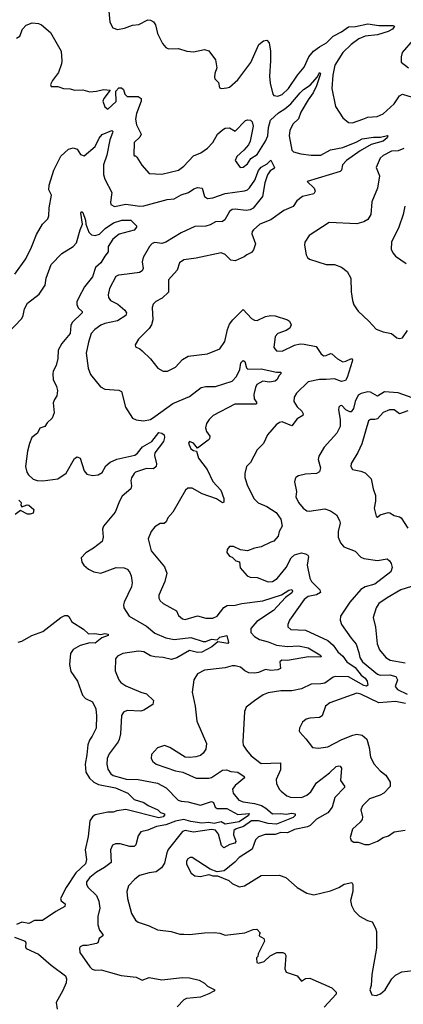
# Model space of a CAD drawing. Extents: x 2087054 to 2277909, y 548907 to 753496.
# Tile 249 of 256: x 2142769 to 2145541, y 687250 to 694363. Entities that reach past the tile are written whole.
import ezdxf

# ---------------------------------------------------------------- set-up
doc = ezdxf.new("R2010")
doc.units = 0

msp = doc.modelspace()

# ---------------------------------------------------------------- linework, layer by layer
at = {"layer": '0CON20XD'}
for points in [[(2143410.5, 694450.5), (2143421.2, 694345), (2143442.5, 694305), (2143475, 694291.2), (2143525, 694300.8), (2143585, 694324.3), (2143630.5, 694329.5), (2143695, 694361.2), (2143715, 694360), (2143735, 694346.7), (2143751.2, 694325), (2143764.4, 694264.4), (2143800.3, 694190.3), (2143825, 694161.2), (2143845, 694153.3), (2143915.9, 694155.9), (2143975.9, 694135.9), (2144025, 694130), (2144105, 694148.8), (2144135, 694137.5), (2144184.3, 694074.3), (2144194.3, 694015), (2144178.8, 693975), (2144177, 693947), (2144180, 693935), (2144205, 693910), (2144211.7, 693871.7), (2144226.7, 693866.7), (2144265, 693872), (2144285, 693876.7), (2144345, 693928), (2144438.2, 694055), (2144496, 694185), (2144530.3, 694209.7), (2144555, 694216.2), (2144571.4, 694195), (2144580.9, 694135), (2144582.5, 694065), (2144574.7, 693955), (2144578.8, 693905), (2144598.6, 693825), (2144606.7, 693815), (2144635, 693810), (2144665, 693823.6), (2144710.4, 693865), (2144776.7, 693963.3), (2144825, 694020), (2144858.8, 694095), (2144892.2, 694135), (2144936.1, 694166.1), (2144985.4, 694195), (2145035, 694244.6), (2145093.8, 694276.2), (2145145, 694312.7), (2145195, 694314.1), (2145285, 694333.3), (2145365, 694322.1), (2145465, 694321.9), (2145476.6, 694316.6), (2145464.2, 694295), (2145433.1, 694276.9), (2145355, 694254.3), (2145265, 694243.2), (2145221.1, 694225), (2145165, 694184.3), (2145105.2, 694125), (2145046.2, 694035), (2145033.1, 693963.1), (2145025.8, 693865), (2145052, 693735), (2145104.4, 693654.4), (2145145, 693621.2), (2145175, 693619.2), (2145250, 693645), (2145285, 693659.2), (2145352.5, 693665), (2145395, 693682.5), (2145475, 693754.4), (2145515, 693812.5), (2145535, 693824.4), (2145605, 693802.5)], [(2142745, 694228.8), (2142770, 694245), (2142790, 694295), (2142815, 694323.8), (2142859.3, 694340.7), (2142905, 694336.2), (2142925.8, 694325.8), (2142990.5, 694270.5), (2143067.5, 694135), (2143074, 694065), (2143070, 694045), (2143048.3, 693981.7), (2143006.7, 693925), (2142992.5, 693895), (2142995, 693880), (2143045, 693880), (2143085, 693866.7), (2143133.6, 693863.6), (2143165, 693854), (2143225, 693855.8), (2143275, 693841.5), (2143323.3, 693846.7), (2143375, 693860), (2143422.5, 693855), (2143375.8, 693795), (2143370, 693775), (2143385, 693733.3), (2143405, 693716.2), (2143466.8, 693773.2), (2143463.6, 693846.4), (2143485, 693870), (2143505, 693870), (2143519.4, 693859.4), (2143529.2, 693825), (2143545, 693808), (2143625, 693809.2), (2143646.7, 693795), (2143647.5, 693775), (2143612.1, 693685), (2143605.4, 693645), (2143613.1, 693603.1), (2143647.1, 693535), (2143637.1, 693515), (2143596.2, 693475), (2143593, 693387), (2143595, 693380), (2143605, 693380), (2143615, 693370), (2143651.5, 693311.5), (2143705, 693253.1), (2143796.7, 693246.7), (2143916.2, 693275), (2143955.7, 693305), (2144025, 693379.2), (2144079.1, 693400.9), (2144125.7, 693435), (2144165, 693476.9), (2144197.9, 693535), (2144235, 693568.2), (2144255, 693578.9), (2144285, 693580.8), (2144325, 693558), (2144401.9, 693635), (2144415, 693640), (2144436.7, 693636.7), (2144450, 693625), (2144455.3, 693595), (2144434.6, 693485), (2144421.9, 693458.1), (2144389.9, 693420.1), (2144339.2, 693375), (2144326.7, 693345), (2144362.5, 693295), (2144385, 693298.8), (2144415, 693322), (2144438.5, 693361.5), (2144485, 693389.4), (2144544.6, 693485), (2144561.4, 693525), (2144566.7, 693583.3), (2144581.7, 693638.3), (2144638.6, 693691.4), (2144685, 693718.8), (2144729.4, 693755), (2144795, 693833.8), (2144821.1, 693858.9), (2144869.4, 693890.6), (2144920.5, 693950.5), (2144935, 693982), (2144942, 693975), (2144940, 693965), (2144915, 693884.3), (2144890.5, 693835), (2144853.1, 693785), (2144801.8, 693695), (2144785, 693647.1), (2144745, 693611.1), (2144720.4, 693565), (2144716.2, 693525), (2144735, 693420), (2144747.9, 693407.9), (2144801.2, 693395), (2144875, 693384.8), (2144945, 693383.5), (2145015, 693423.4), (2145105, 693439.2), (2145205, 693480), (2145245, 693503.6), (2145325, 693515.4), (2145375.9, 693514.1), (2145426, 693526), (2145430, 693525), (2145425, 693508.8), (2145395, 693486), (2145308.7, 693461.3), (2145230.5, 693415), (2145131.8, 693345), (2145102.9, 693315), (2145094.3, 693275.7), (2145085, 693267.5), (2144847.5, 693195), (2144896.4, 693145), (2144904.4, 693125), (2144895, 693104.4), (2144811.9, 693085), (2144772.5, 693055), (2144745.6, 693014.4), (2144678.1, 692985), (2144585, 692916.4), (2144505, 692885.5), (2144457.5, 692845), (2144447.9, 692832.1), (2144445.6, 692815), (2144473.3, 692745), (2144458.9, 692701.1), (2144445, 692680.8), (2144410, 692665), (2144391.2, 692648.8), (2144325, 692620), (2144295, 692626), (2144255, 692666.2), (2144225, 692678), (2144045, 692641.5), (2143955, 692628.2), (2143923.9, 692606.1), (2143906.4, 692553.6), (2143845, 692483.3), (2143845, 692393.8), (2143799.1, 692350.9), (2143751.7, 692328.3), (2143732.3, 692307.7), (2143726, 692285), (2143730, 692195), (2143721.7, 692158.3), (2143705, 692132.5), (2143626.2, 692055), (2143602.5, 692015), (2143605, 692000), (2143636.1, 691986.1), (2143655, 691970), (2143713.2, 691913.2), (2143766.7, 691845), (2143805, 691824.2), (2143837.5, 691825), (2143895, 691852.5), (2143945, 691908), (2143987, 691933), (2144125, 691950), (2144215, 691986.2), (2144251.7, 692038.3), (2144270, 692125), (2144285.9, 692164.1), (2144310, 692195), (2144385, 692270), (2144444.3, 692204.3), (2144465, 692191.4), (2144485, 692188.9), (2144545, 692218.6), (2144585, 692226.9), (2144615, 692224.3), (2144705, 692195.8), (2144718.8, 692185), (2144729.7, 692159.7), (2144720.8, 692135), (2144695, 692116.9), (2144635, 692095.7), (2144614.4, 692075), (2144606.7, 691995), (2144625, 691970), (2144665, 691967.5), (2144755, 692012.5), (2144795, 692021.1), (2144825, 692020), (2144911.7, 692001.7), (2144945, 691951.4), (2144965, 691934.5), (2144985, 691936.5), (2145015, 691951.1), (2145025, 691948.9), (2145065, 691912.9), (2145105, 691892.3), (2145125, 691895.3), (2145167.5, 691915), (2145174.5, 691905), (2145172.1, 691895), (2145135, 691777.3), (2145122.4, 691757.6), (2145095, 691748.9), (2145045, 691768.8), (2144985, 691764.8), (2144935, 691764.2), (2144853.3, 691746.7), (2144770, 691665), (2144751.4, 691635), (2144750.6, 691605), (2144775, 691565.7), (2144807.5, 691535), (2144817.3, 691515), (2144815.3, 691504.7), (2144775, 691478.5), (2144735, 691428.1), (2144665, 691457.5), (2144646.4, 691453.6), (2144622.6, 691437.4), (2144559.2, 691365), (2144529.7, 691300.3), (2144484, 691255), (2144436.9, 691165), (2144408.6, 691135), (2144395.6, 691084.4), (2144395.6, 691055), (2144414.5, 690995), (2144462.9, 690902.9), (2144491.9, 690871.9), (2144555, 690847.1), (2144621.8, 690801.8), (2144657.1, 690755), (2144666.9, 690703.1), (2144644.1, 690665.9), (2144637.3, 690632.7), (2144605, 690596.2), (2144585, 690589.2), (2144515, 690554.2), (2144465, 690544.2), (2144415, 690525.8), (2144365, 690533.3), (2144315, 690556.7), (2144285, 690557.5), (2144267.5, 690535), (2144266.7, 690515), (2144285, 690487.5), (2144305, 690480), (2144330, 690455), (2144356.4, 690446.4), (2144363, 690403), (2144413.3, 690345), (2144435, 690336.2), (2144485, 690332.9), (2144565, 690302.7), (2144595, 690305.5), (2144628.5, 690325), (2144695.5, 690405), (2144731.9, 690475), (2144755, 690496.9), (2144805, 690512.2), (2144835.5, 690505.5), (2144851.2, 690495), (2144855.7, 690485), (2144846.4, 690423.6), (2144865, 690328.8), (2144878.1, 690305), (2144937.5, 690245), (2144942, 690225), (2144915, 690208.1), (2144854.7, 690195.3), (2144825, 690173.5), (2144720, 690025), (2144705.8, 689995), (2144707.5, 689977.5), (2144728.3, 689958.3), (2144835, 689953.6), (2144995, 689877.9), (2145035, 689845.6), (2145067.4, 689797.4), (2145104, 689764), (2145133.9, 689723.9), (2145192.9, 689682.9), (2145237.8, 689627.8), (2145266.1, 689605), (2145279.8, 689585), (2145285.3, 689555), (2145275, 689549.5), (2145255, 689553.9), (2145145, 689615.5), (2145052.5, 689617.5), (2145035, 689612.2), (2144975, 689570.6), (2144945, 689564.4), (2144875, 689563.8), (2144805, 689529.6), (2144735, 689513.9), (2144655, 689515.4), (2144565, 689501.1), (2144528.8, 689485), (2144467, 689443)], [(2145612.4, 694217.6), (2145534.2, 694125.8), (2145526.2, 694095), (2145526.7, 694056.7), (2145580, 694015)], [(2142732.9, 692525), (2142813.5, 692635), (2142855, 692718.8), (2142889.8, 692810.2), (2142933.1, 692886.9), (2142971.4, 692925), (2142978.9, 692945), (2142982.2, 693005), (2142998.6, 693095), (2142979.4, 693135), (2142982.6, 693167.4), (2143014.3, 693275), (2143065, 693376.2), (2143121.2, 693428.8), (2143155, 693436.7), (2143185, 693426.7), (2143208.3, 693388.3), (2143235, 693378.8), (2143315, 693447.8), (2143343.3, 693506.7), (2143365, 693533.8), (2143435, 693562), (2143440.8, 693555), (2143438.9, 693545), (2143419.3, 693495), (2143398.1, 693385), (2143373.9, 693315), (2143375.5, 693245.5), (2143385, 693211.2), (2143434.3, 693115), (2143424.6, 693045), (2143427.8, 693027.8), (2143454.5, 693014.5), (2143535, 693029.5), (2143636.2, 693016.2), (2143665, 693017.7), (2143835, 693064), (2143885, 693068.5), (2143935, 693098.4), (2143989.2, 693115), (2144027.6, 693142.4), (2144055, 693150.6), (2144087.7, 693145), (2144105, 693086.2), (2144125, 693072.2), (2144165, 693077.2), (2144255, 693107.2), (2144394, 693126), (2144415.7, 693134.3), (2144430.4, 693149.6), (2144467.4, 693205), (2144495, 693274.2), (2144513.2, 693296.8), (2144557.5, 693322.5), (2144585, 693347.5), (2144609.2, 693295), (2144603.3, 693285), (2144578.3, 693271.7), (2144558.8, 693241.2), (2144540.3, 693185), (2144522.7, 693085), (2144455, 693000.6), (2144435, 692989.5), (2144405, 692984.1), (2144325, 692995.2), (2144305, 692992.3), (2144285, 692978.2), (2144252.5, 692917.5), (2144235.4, 692904.6), (2144185, 692902.6), (2144145, 692880.5), (2144115, 692872.3), (2144035, 692869.8), (2143935, 692823.7), (2143825, 692755.5), (2143795, 692747.1), (2143745, 692753.8), (2143725, 692746.5), (2143705.7, 692725), (2143661.5, 692645), (2143654.6, 692615), (2143661.2, 692565), (2143655, 692550), (2143635, 692537.1), (2143545, 692524.6), (2143482.6, 692517.4), (2143462.7, 692507.3), (2143418.9, 692421.1), (2143407.1, 692375), (2143411.4, 692355), (2143424.7, 692334.7), (2143477.2, 692307.2), (2143529.5, 692265), (2143539.6, 692245), (2143536.4, 692225), (2143475, 692187.4), (2143385, 692168.2), (2143355, 692156.2), (2143312.5, 692125), (2143285.8, 692095), (2143265, 692032.5), (2143249.4, 691955), (2143264.5, 691845), (2143281.1, 691801.1), (2143352, 691712), (2143385, 691694.4), (2143485, 691687.1), (2143505, 691676), (2143534.4, 691565), (2143585, 691484), (2143611.7, 691471.7), (2143664.2, 691464.2), (2143715, 691474.4), (2143745, 691495.6), (2143875, 691591.1), (2143995, 691641.5), (2144081.2, 691705), (2144115, 691712.5), (2144185, 691713.2), (2144305, 691751.8), (2144336.4, 691785), (2144359.1, 691835), (2144367.8, 691885), (2144385, 691900), (2144395, 691893.1), (2144407.4, 691847.4), (2144418.3, 691838.3), (2144515, 691839.8), (2144625, 691815.8), (2144655, 691816.7), (2144656.7, 691805), (2144640.8, 691789.2), (2144630.8, 691765), (2144615, 691752.5), (2144573.9, 691743.9), (2144525, 691751.5), (2144483.4, 691726.6), (2144472.2, 691705), (2144460.4, 691655), (2144464.6, 691624.6), (2144482.5, 691595), (2144475, 691586), (2144322.5, 691585), (2144166.3, 691503.7), (2144138.2, 691475), (2144117.9, 691445), (2144110.6, 691415), (2144117.9, 691387.9), (2144143.3, 691355), (2144140, 691335), (2144130, 691325), (2144055, 691267.5), (2144024.2, 691305), (2143995, 691316.7), (2143987.8, 691305), (2144005, 691261.9), (2144025, 691250), (2144046.2, 691246.2), (2144060.6, 691195), (2144122.9, 691112.9), (2144165.8, 691025.8), (2144221.4, 690965), (2144244, 690905), (2144243.3, 690876.7), (2144235, 690874), (2144191.7, 690901.7), (2144087.6, 690937.6), (2144015, 690979.2), (2143985, 690978), (2143968, 690965), (2143876.2, 690805), (2143838.8, 690765), (2143826.7, 690735), (2143813.9, 690723.9), (2143785, 690723.3), (2143745, 690698.8), (2143718, 690665), (2143696.1, 690613.9), (2143720, 690525), (2143815, 690410), (2143831.4, 690365), (2143817.1, 690305), (2143773.6, 690206.4), (2143774.3, 690185), (2143784.5, 690164.5), (2143805, 690145.8), (2143901.7, 690091.7), (2143917.7, 690057.7), (2143945, 690033.8), (2143965, 690028.8), (2144055, 690056), (2144115, 690040), (2144165, 690040), (2144195, 690054.2), (2144245, 690115.7), (2144267.7, 690132.3), (2144325.9, 690134.1), (2144375, 690146.7), (2144525, 690164.3), (2144661.5, 690208.5), (2144715, 690240.9)], [(2145545, 693432.7), (2145505, 693416.4), (2145455, 693413.6), (2145395, 693381.4), (2145375, 693363.8), (2145346, 693295), (2145370, 693235), (2145355.8, 693145), (2145313.7, 693046.3), (2145305.6, 692955), (2145285, 692920.8), (2145256.4, 692903.6), (2145205, 692888.9), (2145005, 692897.5), (2144860, 692805), (2144830, 692755), (2144828, 692735), (2144840, 692665), (2144848.8, 692645), (2144863.4, 692633.4), (2144985, 692594.3), (2145045, 692594.2), (2145095.6, 692575.6), (2145136.2, 692545), (2145163.3, 692495), (2145163.6, 692396.4), (2145173.9, 692333.9), (2145184.1, 692304.1), (2145203.8, 692275), (2145215, 692256.7), (2145293.3, 692185), (2145346.4, 692126.4), (2145395, 692108), (2145455, 692096.7), (2145495, 692066), (2145515, 692059.2), (2145535.8, 692065), (2145572.9, 692117.1)], [(2142675, 692092), (2142784.5, 692205.5), (2142794.5, 692225.5), (2142804.4, 692275), (2142824.4, 692315), (2142908.9, 692381.1), (2142952.9, 692445), (2142958.9, 692495), (2142996.2, 692593.8), (2143074, 692675), (2143155.7, 692724.3), (2143179.7, 692750.3), (2143206.2, 692845), (2143223.3, 692885), (2143211.5, 692965), (2143215, 692977.5), (2143225, 692970), (2143243.1, 692915), (2143245.6, 692885), (2143267.4, 692827.4), (2143288.8, 692808.8), (2143315, 692805.3), (2143345.2, 692814.8), (2143386.4, 692855), (2143446, 692895), (2143507.5, 692915), (2143572.5, 692915), (2143612.5, 692875), (2143612.5, 692865), (2143595, 692842), (2143487.3, 692812.7), (2143442.7, 692777.3), (2143408.6, 692725), (2143409.2, 692685), (2143384.1, 692655.9), (2143355, 692606.1), (2143317.5, 692572.5), (2143295, 692504.4), (2143236.6, 692433.4), (2143195.3, 692355), (2143182.3, 692325), (2143181.5, 692305), (2143191.9, 692281.9), (2143220.8, 692255), (2143221.4, 692245), (2143148.2, 692175), (2143139.3, 692155), (2143133.7, 692095), (2143073.2, 692025), (2143046.2, 691975), (2143044.6, 691915), (2143031.5, 691865), (2143010.8, 691825), (2143008.6, 691805), (2143010.8, 691765), (2143034.4, 691714.4), (2143040.8, 691685), (2143038, 691645), (2143020.5, 691619.5), (2143010, 691595), (2143017.7, 691522.3), (2143003.8, 691485), (2142968.3, 691451.7), (2142950, 691425), (2142915, 691412.5), (2142896.2, 691375), (2142856, 691345), (2142838.8, 691301.2), (2142824.2, 691245), (2142811.4, 691135), (2142820, 691095), (2142831.4, 691075), (2142865, 691044.3), (2142895, 691034.4), (2142935, 691032.2), (2143043.4, 691046.6), (2143103.4, 691086.6), (2143165, 691192), (2143185, 691204.4), (2143205.6, 691195), (2143235.5, 691105), (2143255, 691078.9), (2143295, 691069.2), (2143335, 691074.1), (2143365, 691091.5), (2143390.8, 691139.2), (2143422.4, 691167.6), (2143471.7, 691188.3), (2143601.9, 691218.1), (2143619.4, 691230.6), (2143656.2, 691276.2), (2143723.1, 691315), (2143775, 691380), (2143796.5, 691376.5), (2143813.8, 691365), (2143815.8, 691345), (2143807.5, 691315), (2143745.6, 691235), (2143742.2, 691215), (2143757.1, 691155), (2143755.8, 691135), (2143735, 691119.5), (2143685, 691121.3), (2143605.6, 691094.4), (2143596, 691085), (2143576.1, 691053.9), (2143571.2, 691035), (2143577.5, 690995), (2143572.5, 690975), (2143510.2, 690919.8), (2143489.4, 690885), (2143458.6, 690805), (2143373.8, 690705), (2143366.4, 690683.6), (2143372, 690625), (2143365.7, 690594.3), (2143303.3, 690545), (2143247.7, 690512.3), (2143213.8, 690475), (2143216.7, 690445), (2143232.3, 690422.3), (2143265, 690394.2), (2143305, 690374.2), (2143355, 690365.6), (2143465, 690405.5), (2143523.6, 690403.6), (2143545, 690394.2), (2143561.9, 690375), (2143575.4, 690345.4), (2143582.2, 690295), (2143576.7, 690265), (2143522.9, 690155), (2143518, 690135), (2143522, 690115), (2143560.8, 690055), (2143685, 689980.9), (2143745, 689932.3), (2143825, 689897.5), (2143885, 689886), (2144005, 689900), (2144095, 689870), (2144115, 689871.2), (2144155, 689887.2), (2144195, 689882.5), (2144215, 689901.4), (2144265, 689913.3), (2144278, 689865), (2144273.8, 689856.2), (2144200.5, 689869.5), (2144156.5, 689833.5), (2144085.7, 689795), (2144055, 689792.7), (2143995, 689805.4), (2143905, 689752.9), (2143865, 689742), (2143805.8, 689755.8), (2143745, 689760), (2143715, 689768), (2143665, 689796.7), (2143628.1, 689801.9), (2143515, 689784.5), (2143475, 689765.6), (2143460, 689745), (2143458.3, 689658.3), (2143485.8, 689595), (2143500.8, 689575), (2143535, 689550.9), (2143645, 689504.4), (2143685, 689494), (2143736, 689445), (2143730, 689415), (2143665, 689374.3), (2143645, 689368.1), (2143545, 689371.9), (2143519.7, 689360.3), (2143504.5, 689335.5), (2143496.4, 689205), (2143487.8, 689162.2), (2143480.6, 689145), (2143415, 689060), (2143401.8, 689025), (2143397.3, 688985), (2143405, 688948.8), (2143428.1, 688915), (2143445, 688903.1), (2143513.8, 688883.8), (2143537.6, 688877.6), (2143625, 688873.6), (2143765, 688848.7), (2143827.1, 688815), (2143915, 688725.6), (2143935, 688717.9), (2143985, 688712), (2144075, 688689.7), (2144155.5, 688715.5), (2144168.8, 688708.8), (2144181.2, 688675), (2144195.7, 688665.7), (2144265, 688663.9), (2144345, 688621), (2144427.8, 688627.8), (2144422.7, 688615), (2144355, 688569), (2144255, 688550.3), (2144225, 688567.6), (2144175, 688555.8), (2144135, 688562.6), (2144085, 688559.2), (2144005, 688570.3), (2143955, 688584), (2143895, 688572.9), (2143825.5, 688545.5), (2143757.5, 688535), (2143695, 688508.5), (2143644.6, 688495.4), (2143625, 688466.7), (2143608.5, 688401.5), (2143595, 688390), (2143565, 688388.9), (2143495, 688409.5), (2143461.7, 688408.3), (2143440.5, 688399.5), (2143424.4, 688365), (2143428.9, 688275), (2143382.8, 688237.2), (2143325, 688205.3), (2143275, 688167.1), (2143251.1, 688135), (2143251.9, 688115), (2143263.1, 688095), (2143323.3, 688035), (2143340.8, 687995), (2143348.8, 687945), (2143334.5, 687885), (2143334.4, 687825), (2143346.4, 687786.4), (2143368.8, 687755), (2143368.8, 687745), (2143343.8, 687725), (2143332.5, 687695), (2143325, 687690), (2143255.8, 687674.2), (2143225, 687674), (2143206.7, 687665), (2143201.2, 687655), (2143203.8, 687625), (2143275, 687520), (2143292.7, 687502.7), (2143315, 687496.2), (2143358.3, 687498.3), (2143425, 687480), (2143503, 687457), (2143610, 687445), (2143655, 687423.8), (2143705, 687444.4), (2143795, 687427.5), (2143945, 687442.8), (2143995, 687440.4), (2144065.6, 687425.6), (2144105, 687403.8), (2144125, 687380), (2144180, 687355), (2144172.5, 687345), (2144136, 687325), (2144075, 687302.5), (2143975, 687292.9), (2143955, 687282.5), (2143907.3, 687232.7)], [(2145552.8, 693017.2), (2145541.1, 692955), (2145509.6, 692865), (2145456.9, 692755), (2145454.3, 692705), (2145465, 692678.8), (2145484.2, 692655), (2145561.3, 692601.3)], [(2145605, 691631.4), (2145505, 691668.3), (2145405.9, 691674.1), (2145355, 691643.8), (2145305, 691672.3), (2145285, 691675.9), (2145236.5, 691663.5), (2145215, 691650), (2145193.2, 691605), (2145180.9, 691555), (2145165, 691530.6), (2145155, 691530), (2145126, 691545), (2145097.5, 691575), (2145085, 691573.3), (2145076.1, 691563.9), (2145072, 691545), (2145085.6, 691475), (2145084.2, 691425), (2145060.8, 691375), (2144969.2, 691275), (2144930.5, 691209.5), (2144926, 691185), (2144942, 691125), (2144935, 691096.7), (2144915, 691084.3), (2144835, 691078.9), (2144783, 691067), (2144765, 691056.2), (2144760, 691045), (2144756, 691025), (2144768.8, 690955), (2144764, 690915), (2144784, 690875), (2144818.8, 690835), (2144843.3, 690815), (2144861.7, 690811.7), (2144975, 690828.9), (2145015, 690815.5), (2145058.6, 690785), (2145080, 690745), (2145084.4, 690725), (2145070.8, 690665), (2145071.2, 690625), (2145087.5, 690585), (2145112, 690555), (2145194.4, 690524.4), (2145235, 690481.2), (2145255, 690470), (2145355, 690455.6), (2145425, 690468.1), (2145442, 690455), (2145453.8, 690435), (2145462, 690405), (2145450.8, 690375), (2145335, 690285.5), (2145265, 690267.1), (2145233.9, 690246.1), (2145155.5, 690155), (2145088.6, 690055), (2145085.7, 690025), (2145095.7, 689995), (2145164.8, 689894.8), (2145201.7, 689851.7), (2145219.4, 689790.6), (2145227.9, 689755), (2145246.9, 689725), (2145354, 689634), (2145375, 689627.9), (2145445, 689631.2), (2145488.1, 689618.1), (2145498.5, 689595), (2145482.5, 689545), (2145498.6, 689525), (2145569.5, 689489.5)], [(2145575, 691537.8), (2145515, 691515.5), (2145475, 691544.4), (2145442.5, 691545), (2145395, 691525.6), (2145355, 691480.5), (2145335, 691474.4), (2145305, 691475.6), (2145290, 691465), (2145241.7, 691298.3), (2145212.8, 691237.2), (2145164.2, 691155.8), (2145162, 691135), (2145175, 691113.8), (2145235, 691101.4), (2145265, 691088.6), (2145310, 691045), (2145323.1, 690975), (2145341.1, 690925), (2145341.1, 690885), (2145331.1, 690835), (2145345, 690777.5), (2145355, 690770), (2145375, 690786.2), (2145433, 690803), (2145445, 690801.2), (2145475, 690781.2), (2145515, 690771.2), (2145525, 690763.3), (2145575, 690690)], [(2142762.1, 690892.1), (2142778.8, 690875), (2142777, 690857), (2142783, 690843), (2142821.7, 690858.3), (2142835, 690856), (2142870, 690825), (2142865, 690799.2), (2142845, 690790), (2142825, 690790.9), (2142775, 690817.5), (2142735, 690788.1)], [(2145708.2, 690301.8), (2145523.3, 690245), (2145425, 690187.5), (2145365.5, 690144.5), (2145345, 690113.3), (2145323.3, 690045), (2145340, 689975), (2145352.9, 689855), (2145370.5, 689810.5), (2145414.2, 689755), (2145445.4, 689735.4), (2145555, 689716.2)], [(2144715, 690240.9), (2144736.1, 690246.1), (2144739.6, 690235), (2144735, 690223.6), (2144690.5, 690189.5), (2144603.8, 690095), (2144482.3, 690015), (2144440, 689965), (2144440, 689935), (2144465, 689907.9), (2144501.9, 689885), (2144565, 689869.8), (2144625, 689843.9), (2144704.4, 689834.4), (2144785, 689838.9), (2144852.9, 689825), (2144938.9, 689775), (2144948.1, 689765), (2144945, 689756.7), (2144855, 689761.4), (2144705, 689733.8), (2144663.3, 689736.7), (2144650, 689725), (2144653.8, 689675), (2144634.4, 689665.6), (2144585, 689661.5), (2144545, 689669.2), (2144495, 689646.7), (2144465, 689641.8), (2144425, 689645.5), (2144395, 689658.9), (2144364.6, 689684.6), (2144325, 689694.4), (2144305, 689694.4), (2144255, 689679.6), (2144105, 689664.4), (2144053.6, 689636.4), (2144026.2, 689595), (2144014.4, 689504.4), (2144036.9, 689405), (2144050, 689295), (2144119.2, 689135), (2144115, 689092.5), (2144095, 689063.8), (2144075, 689048), (2144042.7, 689037.3), (2143995, 689032.5), (2143965, 689036), (2143855, 689106), (2143815, 689120), (2143765, 689103.3), (2143721.2, 689055), (2143718, 689025), (2143730, 689005), (2143755, 688984.4), (2143895, 688936.5), (2143948, 688928), (2143995, 688905.7), (2144044.6, 688884.6), (2144135, 688884.5), (2144155, 688888.9), (2144235, 688942.3), (2144263.7, 688943.7), (2144295, 688932.1), (2144345, 688926), (2144390.8, 688895), (2144394.3, 688885), (2144325, 688829.6), (2144308, 688805), (2144311.5, 688775), (2144352.9, 688725), (2144383.3, 688713.3), (2144465, 688701.1), (2144515.9, 688685.9), (2144548, 688668), (2144595, 688625.2), (2144655, 688628.4), (2144695, 688622.9), (2144735, 688631.9), (2144759.4, 688625), (2144760.8, 688615), (2144745, 688599.5), (2144625, 688552.5), (2144564.6, 688555.4), (2144495, 688575.6), (2144443.3, 688575), (2144386.5, 688533.5), (2144333.3, 688516.7), (2144317.4, 688505), (2144314.1, 688475), (2144329.7, 688435), (2144332.1, 688425), (2144324.3, 688415), (2144286.6, 688403.4), (2144245, 688380.9), (2144226.9, 688396.9), (2144205, 688480), (2144185, 688506.9), (2144155, 688511.7), (2144025, 688493.8), (2143965, 688504.5), (2143945, 688498.5), (2143842, 688368), (2143831.3, 688345), (2143815, 688268.8), (2143793.1, 688235), (2143755, 688208.2), (2143705, 688200.9), (2143635, 688180.5), (2143600.8, 688155), (2143554, 688105), (2143544, 688065), (2143547.1, 688015), (2143575.6, 687905.6), (2143605, 687858), (2143625, 687844.2), (2143705, 687817.1), (2143765, 687787.5), (2143864.1, 687775.9), (2143925, 687757.3), (2143955, 687757.5), (2143995, 687754.3), (2144105, 687767.5), (2144175, 687768.6), (2144215, 687764), (2144255, 687750), (2144395, 687766), (2144455, 687790), (2144481.7, 687791.7), (2144510, 687765), (2144501.7, 687758.3), (2144500, 687745), (2144532.5, 687725), (2144538.8, 687705), (2144492.5, 687615), (2144490, 687595), (2144480, 687585), (2144481.7, 687551.7), (2144495, 687547.5), (2144535, 687560), (2144579.7, 687600.3), (2144627.5, 687625), (2144670, 687625), (2144685, 687617.5), (2144693, 687603), (2144686.1, 687506.1), (2144695, 687483.3), (2144775, 687456.7), (2144805, 687417.5), (2144835, 687437.5), (2144865, 687440), (2145025, 687370), (2145055, 687337.5), (2145055, 687323.3), (2144969.8, 687230.2)], [(2142757.3, 689867.3), (2142785, 689874.4), (2142856.4, 689913.6), (2142936.9, 689943.1), (2143065, 690044.2), (2143095, 690058.6), (2143115, 690058), (2143125, 690051.2), (2143145, 690013.3), (2143230.6, 689960.6), (2143265, 689926.2), (2143311.2, 689928.8), (2143355, 689921.2), (2143385, 689929.2), (2143407.5, 689925), (2143407.5, 689915), (2143361.7, 689898.3), (2143315, 689858.2), (2143275, 689860.5), (2143205, 689843.1), (2143155, 689814.4), (2143136.6, 689783.4), (2143129.2, 689705), (2143138, 689655), (2143185.7, 689585), (2143222.4, 689482.4), (2143245, 689460), (2143295, 689436), (2143317.8, 689385), (2143324.4, 689334.4), (2143321.4, 689245), (2143292.4, 689187.6), (2143272.3, 689157.7), (2143260.4, 689125), (2143255, 689052.5), (2143241.6, 688985), (2143246.9, 688926.9), (2143273.2, 688883.2), (2143305.5, 688855), (2143337.2, 688837.2), (2143460, 688815), (2143551.4, 688775), (2143595, 688730), (2143665, 688708.8), (2143696.6, 688686.6), (2143766, 688655), (2143785.8, 688635.8), (2143815, 688626.2), (2143816.4, 688616.4), (2143805.3, 688604.7), (2143775, 688597.3), (2143535, 688658.1), (2143471.8, 688648.2), (2143445, 688637.5), (2143405, 688638.9), (2143315, 688618.1), (2143294.6, 688605.4), (2143274.7, 688575.3), (2143262.9, 688462.9), (2143240.9, 688365), (2143250.9, 688295), (2143243.8, 688265), (2143175, 688198.7), (2143105.7, 688095), (2143063.5, 688015), (2143067.6, 687997.6), (2143097.5, 687975), (2143095, 687956.7), (2143029.1, 687920.9), (2142934.3, 687855.7), (2142875, 687855.5), (2142835, 687834.3), (2142785, 687843.8), (2142745, 687825.8)], [(2145557.9, 689422.1), (2145485, 689437.1), (2145365, 689427.1), (2145235, 689490.9), (2145205, 689498.5), (2145011.2, 689428.8), (2144980, 689405), (2144955, 689333.8), (2144935, 689322), (2144865, 689317.5), (2144840.3, 689309.7), (2144812.7, 689287.3), (2144790, 689245), (2144787.5, 689225), (2144792.5, 689215), (2144837.9, 689167.9), (2144884.1, 689104.1), (2144929.2, 689100.8), (2144995, 689110.5), (2145096.5, 689163.5), (2145176.7, 689195), (2145205, 689200.5), (2145245, 689194.4), (2145277.5, 689165), (2145295.6, 689104.4), (2145304.3, 689035), (2145330.8, 688985), (2145375, 688937.5), (2145416, 688906), (2145445.6, 688855), (2145445.4, 688824.6), (2145400, 688775), (2145375, 688760.8), (2145298, 688735), (2145246.4, 688683.6), (2145235.6, 688655), (2145246.4, 688605), (2145243.5, 688585), (2145230.6, 688565), (2145173.8, 688515), (2145157.5, 688455), (2145165, 688432.5), (2145185, 688422.5), (2145215, 688421.2), (2145264.1, 688404.1), (2145295, 688404.4), (2145355, 688429.5), (2145395, 688456.2), (2145433.4, 688466.6), (2145475, 688497.1), (2145555, 688509.2)], [(2144467, 689443), (2144405, 689396.7), (2144394.1, 689365.9), (2144380.6, 689145), (2144385, 689123.3), (2144407.1, 689085), (2144442.9, 689045), (2144515, 688990), (2144654, 688994), (2144652.7, 688945), (2144623.3, 688875), (2144624.4, 688844.4), (2144644.5, 688804.5), (2144658.8, 688788.8), (2144700, 688755), (2144725, 688746), (2144805, 688744.4), (2144845, 688760.5), (2144873.3, 688785), (2144915, 688849.5), (2145008.8, 688921.2), (2145055, 688967.5), (2145075, 688974), (2145085, 688970), (2145095.7, 688955), (2145086.9, 688866.9), (2145117.5, 688825), (2145115.9, 688815.9), (2145046.4, 688745), (2145028.2, 688675), (2144995, 688633.5), (2144915, 688587.2), (2144868.4, 688541.6), (2144848.3, 688531.7), (2144755, 688511.8), (2144705, 688487.7), (2144655, 688490.9), (2144615, 688476.1), (2144542.6, 688477.4), (2144495, 688460.8), (2144472.8, 688437.2), (2144449.9, 688370.1), (2144355, 688310), (2144324, 688276), (2144245.8, 688214.2), (2144195, 688206.7), (2144145, 688227.5), (2144015, 688309.4), (2143999.7, 688310.3), (2143985, 688302), (2143974.3, 688285), (2143975, 688263.3), (2144007.7, 688197.7), (2144035, 688178.8), (2144075, 688173.8), (2144135, 688187.5), (2144165, 688178.8), (2144199.3, 688179.3), (2144280, 688145), (2144303.9, 688123.9), (2144355, 688097.5), (2144393.8, 688106.2), (2144515, 688180), (2144645, 688182), (2144692.5, 688165), (2144775, 688093.8), (2144843.6, 688053.6), (2144895, 688041.4), (2145015, 688070), (2145075, 688093.6), (2145115, 688117.1), (2145169.2, 688129.2), (2145175.8, 688115.8), (2145175.7, 688065), (2145160.3, 688000.3), (2145168, 687965), (2145185.8, 687925.8), (2145225.9, 687885.9), (2145282.5, 687855), (2145316.7, 687845), (2145341.2, 687801.2), (2145347.5, 687775), (2145348.6, 687655), (2145312.9, 687465), (2145310, 687385), (2145300, 687355), (2145315, 687317.5), (2145345, 687313.3), (2145376.7, 687325), (2145410, 687355), (2145458, 687435), (2145485, 687460), (2145530, 687485), (2145735, 687509.2)], [(2142730, 687735), (2142808, 687705), (2142814, 687695), (2142810, 687665), (2142815, 687654.3), (2142905, 687611.9), (2142995, 687531.9), (2143098.9, 687455), (2143107.1, 687435), (2143105.5, 687405.5), (2143079.8, 687350.2), (2143033.1, 687263.1), (2143040.5, 687215)]]:
    msp.add_lwpolyline(points, dxfattribs=at)

doc.saveas('drawing.dxf')
